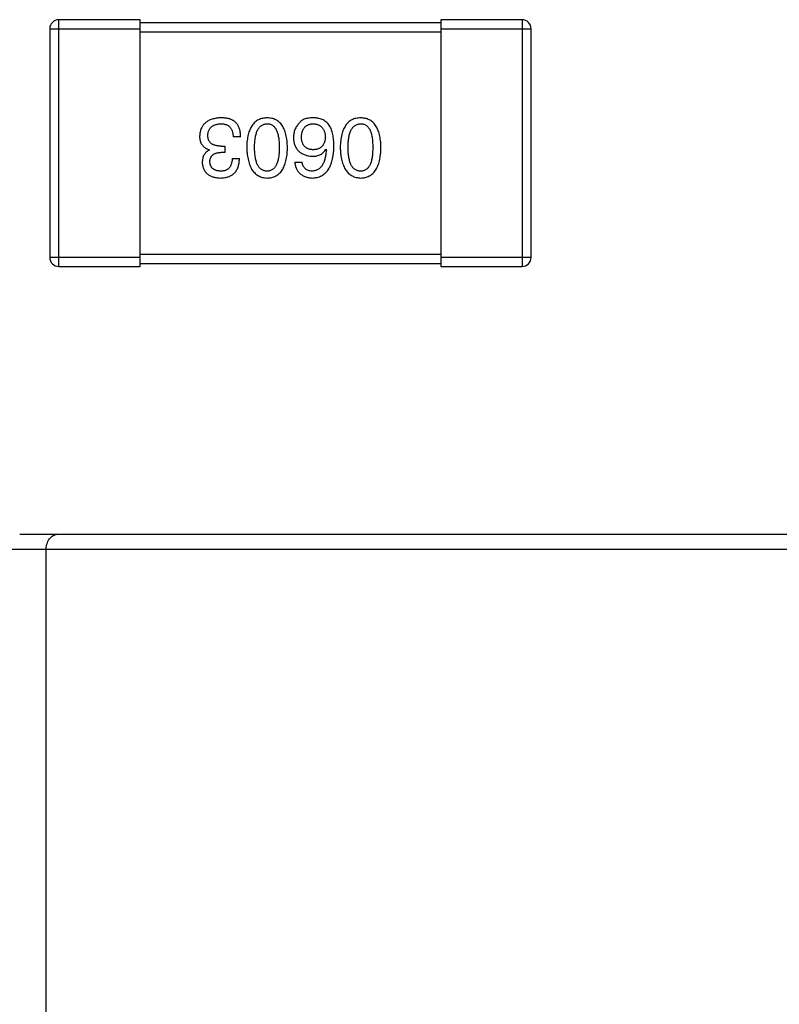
# Model space of a CAD drawing. Header units: millimetres. Extents: x 42 to 554, y 166 to 335.
# Tile 30 of 256: x 375.88 to 378.41, y 223.68 to 226.95. Entities that reach past the tile are written whole.
import ezdxf

# ---------------------------------------------------------------- set-up
doc = ezdxf.new("R2010")
doc.units = ezdxf.units.MM
doc.header["$LTSCALE"] = 30.734
doc.layers.get('0').update_dxf_attribs({"linetype": 'CONTINUOUS'})

msp = doc.modelspace()

# ---------------------------------------------------------------- linework, layer by layer
at = {"linetype": 'Continuous'}
for p, q in [((376.0137, 226.1293), (376.0137, 226.9493)), ((376.2837, 226.9493), (376.0137, 226.9493)), ((376.2837, 226.1293), (376.2837, 226.9493)), ((377.2837, 226.9393), (376.2837, 226.9393)), ((377.2837, 226.9493), (377.2837, 226.1293)), ((377.5537, 226.9493), (377.2837, 226.9493)), ((377.5537, 226.9493), (377.5537, 226.1293)), ((375.9837, 226.9193), (375.9837, 226.1593)), ((375.9837, 226.9193), (376.2837, 226.9193)), ((376.2837, 226.9093), (377.2837, 226.9093)), ((377.2837, 226.9193), (377.5837, 226.9193)), ((377.5837, 226.1593), (377.5837, 226.9193)), ((376.6184, 226.5597), (376.5933, 226.5597)), ((376.5146, 226.516), (376.5146, 226.517)), ((376.566, 226.5083), (376.5528, 226.5083)), ((376.5539, 226.5291), (376.566, 226.5291)), ((376.566, 226.5291), (376.566, 226.5083)), ((376.902, 226.5192), (376.903, 226.5181)), ((376.59, 226.4875), (376.614, 226.4875)), ((376.7981, 226.4755), (376.8222, 226.4755)), ((376.2837, 226.1593), (375.9837, 226.1593)), ((377.2837, 226.1693), (376.2837, 226.1693)), ((377.5837, 226.1593), (377.2837, 226.1593)), ((376.0137, 226.1293), (376.2837, 226.1293)), ((376.2837, 226.1393), (377.2837, 226.1393)), ((377.2837, 226.1293), (377.5537, 226.1293)), ((375.8837, 225.2395), (379.7837, 225.2395)), ((375.8337, 225.1895), (379.8337, 225.1895)), ((375.9719, 220.2895), (375.9719, 225.1895))]:
    msp.add_line(p, q, dxfattribs=at)
for centre, start, end in [((376.0137, 226.9193), 90, 180), ((377.5537, 226.9193), 0, 90), ((376.0137, 226.1593), 180, 270), ((377.5537, 226.1593), 270, 0)]:
    msp.add_arc(centre, 0.03, start, end, dxfattribs=at)
for points, knots in [([(376.5528, 226.6231), (376.5501, 226.6229), (376.5448, 226.6227), (376.537, 226.6218), (376.5298, 226.6203), (376.5231, 226.6185), (376.5168, 226.6163), (376.5111, 226.6135), (376.5059, 226.6104), (376.5011, 226.6068), (376.4969, 226.6027), (376.4932, 226.5982), (376.49, 226.5932), (376.4873, 226.5878), (376.4852, 226.5819), (376.4835, 226.5756), (376.4823, 226.5689), (376.482, 226.5643), (376.4818, 226.5619)], [0, 0, 0, 0, 0.078078, 0.151942, 0.221594, 0.28726, 0.350176, 0.409768, 0.467648, 0.523784, 0.578904, 0.634014, 0.689819, 0.746826, 0.805875, 0.867063, 0.931764, 1, 1, 1, 1]), ([(376.5889, 226.6165), (376.5878, 226.617), (376.5854, 226.6181), (376.5817, 226.6194), (376.5776, 226.6206), (376.5732, 226.6214), (376.5686, 226.6222), (376.5636, 226.6227), (376.5583, 226.623), (376.5547, 226.623), (376.5528, 226.6231)], [0, 0, 0, 0, 0.101955, 0.208983, 0.322698, 0.44339, 0.570851, 0.70629, 0.84885, 1, 1, 1, 1]), ([(376.6184, 226.5597), (376.6183, 226.5615), (376.6182, 226.5649), (376.6178, 226.5701), (376.6171, 226.5749), (376.6162, 226.5796), (376.6151, 226.584), (376.6138, 226.5881), (376.6123, 226.592), (376.6105, 226.5957), (376.6086, 226.5992), (376.6064, 226.6024), (376.604, 226.6054), (376.6015, 226.6081), (376.5986, 226.6106), (376.5956, 226.6128), (376.5924, 226.6148), (376.5901, 226.6159), (376.5889, 226.6165)], [0, 0, 0, 0, 0.078937, 0.154495, 0.226898, 0.296844, 0.363348, 0.427781, 0.48946, 0.549586, 0.607902, 0.664733, 0.720805, 0.776157, 0.831175, 0.886736, 0.943094, 1, 1, 1, 1]), ([(376.7061, 226.6231), (376.7034, 226.6229), (376.6983, 226.6227), (376.6908, 226.6215), (376.6838, 226.6194), (376.6772, 226.6167), (376.6712, 226.6131), (376.6657, 226.6088), (376.6607, 226.6037), (376.6562, 226.5979), (376.6522, 226.5913), (376.6487, 226.584), (376.6457, 226.576), (376.6432, 226.5672), (376.6412, 226.5576), (376.6398, 226.5473), (376.6387, 226.5363), (376.6385, 226.5286), (376.6383, 226.5247)], [0, 0, 0, 0, 0.059134, 0.115603, 0.169236, 0.221572, 0.273254, 0.32474, 0.377319, 0.431815, 0.488555, 0.548609, 0.612242, 0.680182, 0.75251, 0.829782, 0.91231, 1, 1, 1, 1]), ([(376.7738, 226.5247), (376.7737, 226.5286), (376.7734, 226.5363), (376.7724, 226.5473), (376.771, 226.5576), (376.7689, 226.5672), (376.7665, 226.576), (376.7634, 226.584), (376.76, 226.5914), (376.756, 226.5979), (376.7515, 226.6038), (376.7465, 226.6088), (376.741, 226.6131), (376.7349, 226.6167), (376.7284, 226.6194), (376.7214, 226.6215), (376.7139, 226.6227), (376.7087, 226.6229), (376.7061, 226.6231)], [0, 0, 0, 0, 0.087693, 0.170223, 0.247496, 0.319826, 0.387768, 0.451403, 0.511459, 0.568358, 0.622671, 0.675251, 0.726739, 0.778422, 0.830759, 0.884394, 0.940865, 1, 1, 1, 1]), ([(376.8134, 226.6067), (376.8119, 226.6049), (376.8088, 226.6015), (376.8047, 226.5959), (376.8014, 226.5901), (376.7985, 226.5841), (376.7964, 226.5777), (376.7949, 226.5712), (376.794, 226.5644), (376.7938, 226.5598), (376.7938, 226.5575)], [0, 0, 0, 0, 0.129393, 0.255335, 0.378531, 0.500878, 0.622934, 0.746191, 0.87096, 1, 1, 1, 1]), ([(376.8626, 226.6231), (376.8598, 226.6231), (376.8544, 226.6232), (376.8466, 226.6226), (376.8394, 226.6214), (376.8329, 226.6197), (376.827, 226.6173), (376.8218, 226.6144), (376.8172, 226.6109), (376.8147, 226.6081), (376.8134, 226.6067)], [0, 0, 0, 0, 0.156782, 0.301945, 0.436395, 0.561474, 0.678489, 0.78853, 0.894967, 1, 1, 1, 1]), ([(376.914, 226.5968), (376.9125, 226.5988), (376.9096, 226.6028), (376.9043, 226.608), (376.8987, 226.6124), (376.8924, 226.6161), (376.8857, 226.619), (376.8785, 226.6211), (376.8707, 226.6226), (376.8654, 226.6229), (376.8626, 226.6231)], [0, 0, 0, 0, 0.125033, 0.246266, 0.36603, 0.485265, 0.606781, 0.732144, 0.862551, 1, 1, 1, 1]), ([(377.017, 226.6231), (377.0143, 226.6229), (377.0091, 226.6227), (377.0016, 226.6215), (376.9946, 226.6194), (376.9881, 226.6167), (376.9821, 226.6131), (376.9765, 226.6088), (376.9715, 226.6037), (376.967, 226.5979), (376.9631, 226.5913), (376.9596, 226.584), (376.9566, 226.576), (376.9541, 226.5672), (376.9521, 226.5576), (376.9506, 226.5473), (376.9496, 226.5363), (376.9493, 226.5286), (376.9492, 226.5247)], [0, 0, 0, 0, 0.059134, 0.115603, 0.169236, 0.221572, 0.273254, 0.32474, 0.377319, 0.431815, 0.488555, 0.548609, 0.612242, 0.680182, 0.75251, 0.829782, 0.91231, 1, 1, 1, 1]), ([(377.0847, 226.5247), (377.0846, 226.5286), (377.0843, 226.5363), (377.0833, 226.5473), (377.0818, 226.5576), (377.0798, 226.5672), (377.0773, 226.576), (377.0743, 226.584), (377.0709, 226.5914), (377.0668, 226.5979), (377.0624, 226.6038), (377.0574, 226.6088), (377.0518, 226.6131), (377.0458, 226.6167), (377.0393, 226.6194), (377.0323, 226.6215), (377.0248, 226.6227), (377.0196, 226.6229), (377.017, 226.6231)], [0, 0, 0, 0, 0.087693, 0.170223, 0.247496, 0.319826, 0.387768, 0.451403, 0.511459, 0.568358, 0.622671, 0.675251, 0.726739, 0.778422, 0.830759, 0.884394, 0.940865, 1, 1, 1, 1]), ([(376.5091, 226.5651), (376.5092, 226.5666), (376.5094, 226.5695), (376.5102, 226.5736), (376.5112, 226.5774), (376.5125, 226.581), (376.5142, 226.5844), (376.516, 226.5875), (376.5183, 226.5902), (376.5208, 226.5928), (376.5237, 226.5951), (376.5268, 226.5971), (376.5302, 226.5988), (376.534, 226.6003), (376.538, 226.6014), (376.5423, 226.6024), (376.5469, 226.6031), (376.5501, 226.6033), (376.5517, 226.6034)], [0, 0, 0, 0, 0.068514, 0.133941, 0.195994, 0.255362, 0.312994, 0.369441, 0.424687, 0.480522, 0.537148, 0.594801, 0.654411, 0.716817, 0.781981, 0.850498, 0.923306, 1, 1, 1, 1]), ([(376.5517, 226.6034), (376.5534, 226.6034), (376.5566, 226.6033), (376.5612, 226.6028), (376.5655, 226.6019), (376.5695, 226.6007), (376.5732, 226.5992), (376.5766, 226.5973), (376.5796, 226.5951), (376.5824, 226.5925), (376.5848, 226.5896), (376.587, 226.5863), (376.5888, 226.5827), (376.5904, 226.5787), (376.5916, 226.5745), (376.5924, 226.5698), (376.5931, 226.5649), (376.5932, 226.5614), (376.5933, 226.5597)], [0, 0, 0, 0, 0.071272, 0.13882, 0.201858, 0.262757, 0.320043, 0.376709, 0.431462, 0.486034, 0.541209, 0.597703, 0.65589, 0.717768, 0.782056, 0.850407, 0.92277, 1, 1, 1, 1]), ([(376.6646, 226.5247), (376.6646, 226.5278), (376.6646, 226.5339), (376.6651, 226.5427), (376.6659, 226.5509), (376.6671, 226.5585), (376.6685, 226.5656), (376.6703, 226.572), (376.6723, 226.5779), (376.6748, 226.5831), (376.6776, 226.5878), (376.6807, 226.5918), (376.6841, 226.5953), (376.6878, 226.5981), (376.6919, 226.6004), (376.6964, 226.6021), (376.7011, 226.6031), (376.7044, 226.6033), (376.7061, 226.6034)], [0, 0, 0, 0, 0.094834, 0.184067, 0.267029, 0.344713, 0.417334, 0.484367, 0.546941, 0.604717, 0.65953, 0.710539, 0.759381, 0.806382, 0.853027, 0.900623, 0.949121, 1, 1, 1, 1]), ([(376.7061, 226.6034), (376.7077, 226.6033), (376.7109, 226.6032), (376.7156, 226.6023), (376.7199, 226.6008), (376.7238, 226.5985), (376.7275, 226.5958), (376.7309, 226.5923), (376.7339, 226.5883), (376.7365, 226.5836), (376.7389, 226.5784), (376.741, 226.5725), (376.7426, 226.566), (376.7441, 226.559), (376.7452, 226.5513), (376.7459, 226.543), (376.7464, 226.534), (376.7465, 226.5279), (376.7465, 226.5247)], [0, 0, 0, 0, 0.049766, 0.097012, 0.143225, 0.188786, 0.235079, 0.282962, 0.333687, 0.387747, 0.445963, 0.508657, 0.576545, 0.649868, 0.72822, 0.812712, 0.903543, 1, 1, 1, 1]), ([(376.82, 226.5586), (376.8201, 226.5603), (376.8203, 226.5637), (376.821, 226.5685), (376.8219, 226.5731), (376.8231, 226.5773), (376.8245, 226.5812), (376.8263, 226.5848), (376.8283, 226.5881), (376.8306, 226.5911), (376.8331, 226.5938), (376.8359, 226.5961), (376.839, 226.5982), (376.8423, 226.5999), (376.8459, 226.6012), (376.8498, 226.6023), (376.8539, 226.603), (376.8568, 226.6033), (376.8582, 226.6034)], [0, 0, 0, 0, 0.078863, 0.153308, 0.223539, 0.289857, 0.35341, 0.413572, 0.471721, 0.528235, 0.584279, 0.638781, 0.69466, 0.751251, 0.809198, 0.869697, 0.933318, 1, 1, 1, 1]), ([(376.8582, 226.6034), (376.8598, 226.6033), (376.8629, 226.6032), (376.8674, 226.6025), (376.8717, 226.6016), (376.8756, 226.6003), (376.8792, 226.5987), (376.8825, 226.5968), (376.8856, 226.5946), (376.8883, 226.5919), (376.8908, 226.5891), (376.8929, 226.5858), (376.8949, 226.5822), (376.8964, 226.5783), (376.8977, 226.5741), (376.8987, 226.5696), (376.8995, 226.5648), (376.8997, 226.5614), (376.8998, 226.5597)], [0, 0, 0, 0, 0.070403, 0.137196, 0.200053, 0.260887, 0.31876, 0.37535, 0.430743, 0.485927, 0.541678, 0.598832, 0.657726, 0.719441, 0.783504, 0.851852, 0.923533, 1, 1, 1, 1]), ([(376.9282, 226.5291), (376.9282, 226.5326), (376.9281, 226.5395), (376.9274, 226.5495), (376.9263, 226.5589), (376.9247, 226.5677), (376.9228, 226.5759), (376.9204, 226.5835), (376.9175, 226.5905), (376.9151, 226.5947), (376.914, 226.5968)], [0, 0, 0, 0, 0.151498, 0.29521, 0.430242, 0.557137, 0.677306, 0.790845, 0.898111, 1, 1, 1, 1]), ([(376.9754, 226.5247), (376.9755, 226.5278), (376.9755, 226.5339), (376.976, 226.5427), (376.9768, 226.5509), (376.9779, 226.5585), (376.9793, 226.5656), (376.9811, 226.572), (376.9832, 226.5779), (376.9857, 226.5831), (376.9884, 226.5878), (376.9915, 226.5918), (376.9949, 226.5953), (376.9987, 226.5981), (377.0028, 226.6004), (377.0072, 226.6021), (377.012, 226.6031), (377.0153, 226.6033), (377.017, 226.6034)], [0, 0, 0, 0, 0.094834, 0.184067, 0.267029, 0.344713, 0.417334, 0.484367, 0.546941, 0.604717, 0.65953, 0.710539, 0.759381, 0.806382, 0.853027, 0.900623, 0.949121, 1, 1, 1, 1]), ([(377.017, 226.6034), (377.0186, 226.6033), (377.0218, 226.6032), (377.0264, 226.6023), (377.0308, 226.6008), (377.0347, 226.5985), (377.0384, 226.5958), (377.0418, 226.5923), (377.0447, 226.5883), (377.0474, 226.5836), (377.0498, 226.5784), (377.0519, 226.5725), (377.0535, 226.566), (377.055, 226.559), (377.0561, 226.5513), (377.0568, 226.543), (377.0573, 226.534), (377.0574, 226.5279), (377.0574, 226.5247)], [0, 0, 0, 0, 0.049766, 0.097012, 0.143225, 0.188786, 0.235079, 0.282962, 0.333687, 0.387747, 0.445963, 0.508657, 0.576545, 0.649868, 0.72822, 0.812712, 0.903543, 1, 1, 1, 1]), ([(376.4818, 226.5619), (376.4818, 226.5604), (376.4818, 226.5576), (376.4823, 226.5536), (376.4828, 226.5497), (376.4838, 226.546), (376.4849, 226.5425), (376.4863, 226.5392), (376.488, 226.5361), (376.4899, 226.5331), (376.4921, 226.5304), (376.4946, 226.5279), (376.4973, 226.5256), (376.5002, 226.5235), (376.5035, 226.5216), (376.5069, 226.5198), (376.5107, 226.5183), (376.5133, 226.5175), (376.5146, 226.517)], [0, 0, 0, 0, 0.071215, 0.138707, 0.20396, 0.266995, 0.327734, 0.387609, 0.445602, 0.503345, 0.561136, 0.618597, 0.677672, 0.738255, 0.799989, 0.863961, 0.930555, 1, 1, 1, 1]), ([(376.5539, 226.5291), (376.5521, 226.5291), (376.5486, 226.5291), (376.5435, 226.5296), (376.5388, 226.5302), (376.5344, 226.5313), (376.5303, 226.5325), (376.5266, 226.534), (376.5233, 226.5359), (376.5203, 226.538), (376.5177, 226.5404), (376.5154, 226.5431), (376.5134, 226.5461), (376.5118, 226.5494), (376.5106, 226.5529), (376.5097, 226.5567), (376.5092, 226.5608), (376.5091, 226.5637), (376.5091, 226.5651)], [0, 0, 0, 0, 0.082495, 0.159728, 0.232496, 0.300725, 0.365163, 0.425859, 0.483728, 0.538892, 0.592921, 0.646195, 0.699968, 0.754746, 0.811387, 0.870806, 0.933482, 1, 1, 1, 1]), ([(376.7938, 226.5575), (376.7939, 226.5551), (376.7941, 226.5506), (376.7951, 226.5439), (376.7965, 226.5377), (376.7983, 226.5319), (376.8006, 226.5265), (376.8035, 226.5216), (376.8066, 226.517), (376.8104, 226.5129), (376.8145, 226.5092), (376.8191, 226.5059), (376.8242, 226.5031), (376.8297, 226.5006), (376.8356, 226.4986), (376.842, 226.497), (376.8489, 226.4958), (376.8536, 226.4954), (376.8561, 226.4952)], [0, 0, 0, 0, 0.071527, 0.139094, 0.20346, 0.264939, 0.323904, 0.381383, 0.437591, 0.493343, 0.549401, 0.606085, 0.664838, 0.725424, 0.788712, 0.855452, 0.925772, 1, 1, 1, 1]), ([(376.8593, 226.517), (376.8578, 226.5171), (376.8549, 226.5173), (376.8507, 226.5179), (376.8467, 226.5187), (376.843, 226.52), (376.8395, 226.5215), (376.8364, 226.5233), (376.8335, 226.5255), (376.8309, 226.5279), (376.8286, 226.5307), (376.8264, 226.5338), (376.8247, 226.5372), (376.8232, 226.5409), (376.822, 226.5449), (376.821, 226.5492), (376.8203, 226.5538), (376.8201, 226.5569), (376.82, 226.5586)], [0, 0, 0, 0, 0.069884, 0.136529, 0.199638, 0.259844, 0.317774, 0.374356, 0.430026, 0.485148, 0.5409, 0.597889, 0.657472, 0.718614, 0.783613, 0.85129, 0.923712, 1, 1, 1, 1]), ([(376.8998, 226.5597), (376.8997, 226.558), (376.8994, 226.5547), (376.8988, 226.55), (376.8977, 226.5456), (376.8965, 226.5415), (376.895, 226.5377), (376.8931, 226.5342), (376.891, 226.531), (376.8886, 226.5282), (376.8859, 226.5257), (376.8829, 226.5235), (376.8797, 226.5216), (376.8762, 226.5201), (376.8724, 226.5188), (376.8683, 226.5179), (376.8639, 226.5172), (376.8609, 226.5171), (376.8593, 226.517)], [0, 0, 0, 0, 0.076072, 0.148369, 0.216753, 0.281358, 0.342792, 0.401604, 0.458929, 0.514444, 0.569818, 0.625343, 0.681554, 0.739608, 0.800134, 0.863477, 0.929547, 1, 1, 1, 1]), ([(376.5146, 226.516), (376.5127, 226.515), (376.5089, 226.5131), (376.504, 226.5094), (376.4998, 226.5051), (376.4964, 226.5002), (376.4938, 226.4946), (376.4919, 226.4884), (376.4907, 226.4816), (376.4906, 226.4769), (376.4905, 226.4744)], [0, 0, 0, 0, 0.125227, 0.244792, 0.361427, 0.478215, 0.59667, 0.722058, 0.856314, 1, 1, 1, 1]), ([(376.5157, 226.4766), (376.5158, 226.4779), (376.5159, 226.4803), (376.5164, 226.4838), (376.5172, 226.487), (376.5183, 226.49), (376.5197, 226.4929), (376.5214, 226.4954), (376.5233, 226.4978), (376.5255, 226.4999), (376.528, 226.5018), (376.5307, 226.5034), (376.5337, 226.5048), (376.537, 226.506), (376.5406, 226.5069), (376.5444, 226.5076), (376.5485, 226.5081), (376.5514, 226.5082), (376.5528, 226.5083)], [0, 0, 0, 0, 0.067741, 0.131599, 0.192143, 0.249977, 0.306453, 0.361639, 0.416449, 0.471489, 0.527582, 0.584873, 0.644974, 0.70814, 0.77492, 0.845909, 0.920585, 1, 1, 1, 1]), ([(376.6383, 226.5247), (376.6385, 226.5207), (376.6388, 226.5129), (376.64, 226.5016), (376.6416, 226.491), (376.6436, 226.4812), (376.6462, 226.4722), (376.6492, 226.4639), (376.6527, 226.4564), (376.6567, 226.4496), (376.6612, 226.4436), (376.6662, 226.4383), (376.6717, 226.4338), (376.6776, 226.4301), (376.6841, 226.4272), (376.691, 226.425), (376.6984, 226.4235), (376.7035, 226.4232), (376.7061, 226.4231)], [0, 0, 0, 0, 0.088475, 0.171606, 0.249595, 0.322626, 0.391327, 0.455765, 0.516374, 0.573675, 0.628522, 0.681161, 0.732559, 0.783563, 0.83504, 0.887639, 0.942585, 1, 1, 1, 1]), ([(376.7061, 226.446), (376.7044, 226.4461), (376.7011, 226.4462), (376.6964, 226.4471), (376.6919, 226.4486), (376.6878, 226.4508), (376.6841, 226.4537), (376.6806, 226.457), (376.6776, 226.4611), (376.6748, 226.4657), (376.6724, 226.471), (376.6702, 226.4769), (376.6685, 226.4833), (376.667, 226.4904), (376.6659, 226.4981), (376.6651, 226.5064), (376.6646, 226.5154), (376.6646, 226.5215), (376.6646, 226.5247)], [0, 0, 0, 0, 0.050604, 0.098688, 0.145699, 0.191791, 0.238625, 0.286717, 0.337546, 0.391814, 0.449755, 0.512106, 0.579685, 0.652048, 0.730262, 0.814146, 0.904281, 1, 1, 1, 1]), ([(376.7061, 226.4231), (376.7087, 226.4232), (376.7139, 226.4234), (376.7214, 226.4247), (376.7284, 226.4268), (376.735, 226.4297), (376.741, 226.4333), (376.7465, 226.4378), (376.7515, 226.443), (376.756, 226.4491), (376.76, 226.4558), (376.7634, 226.4634), (376.7665, 226.4717), (376.7689, 226.4808), (376.771, 226.4907), (376.7724, 226.5013), (376.7734, 226.5128), (376.7737, 226.5206), (376.7738, 226.5247)], [0, 0, 0, 0, 0.057911, 0.113262, 0.165956, 0.217443, 0.268511, 0.319665, 0.372, 0.426129, 0.483365, 0.543779, 0.607756, 0.676562, 0.749704, 0.827713, 0.911177, 1, 1, 1, 1]), ([(376.7465, 226.5247), (376.7465, 226.5215), (376.7464, 226.5154), (376.7459, 226.5064), (376.7452, 226.4981), (376.7441, 226.4904), (376.7426, 226.4834), (376.741, 226.4769), (376.7389, 226.471), (376.7365, 226.4658), (376.7339, 226.4611), (376.7309, 226.4571), (376.7275, 226.4537), (376.7239, 226.4508), (376.7199, 226.4486), (376.7156, 226.4471), (376.7109, 226.4462), (376.7077, 226.4461), (376.7061, 226.446)], [0, 0, 0, 0, 0.096452, 0.187278, 0.271765, 0.350519, 0.423437, 0.491321, 0.554011, 0.612224, 0.666281, 0.717003, 0.764884, 0.811423, 0.856783, 0.902993, 0.950236, 1, 1, 1, 1]), ([(376.8561, 226.4231), (376.8589, 226.4232), (376.8644, 226.4236), (376.8724, 226.425), (376.8799, 226.4273), (376.8868, 226.4304), (376.8933, 226.4342), (376.8991, 226.4389), (376.9045, 226.4444), (376.9092, 226.4507), (376.9135, 226.4577), (376.9172, 226.4656), (376.9204, 226.4742), (376.923, 226.4837), (376.9252, 226.4939), (376.9267, 226.5049), (376.9278, 226.5167), (376.9281, 226.5249), (376.9282, 226.5291)], [0, 0, 0, 0, 0.058957, 0.115262, 0.16907, 0.221312, 0.273147, 0.324961, 0.377649, 0.432026, 0.488925, 0.549039, 0.612912, 0.680653, 0.753056, 0.830314, 0.912483, 1, 1, 1, 1]), ([(376.8561, 226.4952), (376.8587, 226.4953), (376.8638, 226.4954), (376.8711, 226.4965), (376.8778, 226.4984), (376.8839, 226.501), (376.8894, 226.5044), (376.8943, 226.5086), (376.8986, 226.5136), (376.9008, 226.5173), (376.902, 226.5192)], [0, 0, 0, 0, 0.144617, 0.279572, 0.40596, 0.526097, 0.64389, 0.760003, 0.877724, 1, 1, 1, 1]), ([(376.903, 226.5181), (376.9028, 226.5153), (376.9025, 226.5098), (376.9014, 226.5019), (376.9001, 226.4944), (376.8986, 226.4875), (376.8967, 226.4811), (376.8945, 226.4753), (376.892, 226.4699), (376.8893, 226.4651), (376.8861, 226.4609), (376.8828, 226.4571), (376.8791, 226.4539), (376.875, 226.4513), (376.8707, 226.4491), (376.8661, 226.4476), (376.8612, 226.4464), (376.8578, 226.4461), (376.8561, 226.446)], [0, 0, 0, 0, 0.089218, 0.173709, 0.252753, 0.326963, 0.397099, 0.462534, 0.524018, 0.582178, 0.637235, 0.689955, 0.741228, 0.791618, 0.841661, 0.892925, 0.945259, 1, 1, 1, 1]), ([(376.9492, 226.5247), (376.9494, 226.5207), (376.9497, 226.5129), (376.9509, 226.5016), (376.9525, 226.491), (376.9545, 226.4812), (376.957, 226.4722), (376.9601, 226.4639), (376.9636, 226.4564), (376.9676, 226.4496), (376.9721, 226.4436), (376.9771, 226.4383), (376.9825, 226.4338), (376.9885, 226.4301), (376.9949, 226.4272), (377.0018, 226.425), (377.0092, 226.4235), (377.0143, 226.4232), (377.017, 226.4231)], [0, 0, 0, 0, 0.088475, 0.171606, 0.249595, 0.322626, 0.391327, 0.455765, 0.516374, 0.573675, 0.628522, 0.681161, 0.732559, 0.783563, 0.83504, 0.887639, 0.942585, 1, 1, 1, 1]), ([(377.017, 226.446), (377.0153, 226.4461), (377.012, 226.4462), (377.0072, 226.4471), (377.0028, 226.4486), (376.9987, 226.4508), (376.995, 226.4537), (376.9915, 226.457), (376.9884, 226.4611), (376.9856, 226.4657), (376.9832, 226.471), (376.9811, 226.4769), (376.9794, 226.4833), (376.9779, 226.4904), (376.9768, 226.4981), (376.976, 226.5064), (376.9755, 226.5154), (376.9755, 226.5215), (376.9754, 226.5247)], [0, 0, 0, 0, 0.050604, 0.098688, 0.145699, 0.191791, 0.238625, 0.286717, 0.337546, 0.391814, 0.449755, 0.512106, 0.579685, 0.652048, 0.730262, 0.814146, 0.904281, 1, 1, 1, 1]), ([(377.017, 226.4231), (377.0196, 226.4232), (377.0248, 226.4234), (377.0323, 226.4247), (377.0393, 226.4268), (377.0458, 226.4297), (377.0519, 226.4333), (377.0574, 226.4378), (377.0624, 226.443), (377.0668, 226.4491), (377.0709, 226.4558), (377.0743, 226.4634), (377.0773, 226.4717), (377.0798, 226.4808), (377.0818, 226.4907), (377.0833, 226.5013), (377.0843, 226.5128), (377.0846, 226.5206), (377.0847, 226.5247)], [0, 0, 0, 0, 0.057911, 0.113262, 0.165956, 0.217443, 0.268511, 0.319665, 0.372, 0.426129, 0.483365, 0.543779, 0.607756, 0.676562, 0.749704, 0.827713, 0.911177, 1, 1, 1, 1]), ([(377.0574, 226.5247), (377.0574, 226.5215), (377.0573, 226.5154), (377.0568, 226.5064), (377.0561, 226.4981), (377.055, 226.4904), (377.0535, 226.4834), (377.0519, 226.4769), (377.0498, 226.471), (377.0474, 226.4658), (377.0447, 226.4611), (377.0418, 226.4571), (377.0384, 226.4537), (377.0347, 226.4508), (377.0307, 226.4486), (377.0264, 226.4471), (377.0218, 226.4462), (377.0186, 226.4461), (377.017, 226.446)], [0, 0, 0, 0, 0.096452, 0.187278, 0.271765, 0.350519, 0.423437, 0.491321, 0.554011, 0.612224, 0.666281, 0.717003, 0.764884, 0.811423, 0.856783, 0.902993, 0.950236, 1, 1, 1, 1]), ([(376.5517, 226.446), (376.5504, 226.4461), (376.5477, 226.4462), (376.5438, 226.4467), (376.5402, 226.4474), (376.5368, 226.4482), (376.5337, 226.4494), (376.5308, 226.4508), (376.5281, 226.4523), (376.5258, 226.4542), (376.5236, 226.4562), (376.5218, 226.4585), (376.5201, 226.4609), (376.5187, 226.4636), (376.5176, 226.4666), (376.5167, 226.4697), (376.516, 226.4731), (376.5158, 226.4754), (376.5157, 226.4766)], [0, 0, 0, 0, 0.078051, 0.151197, 0.220412, 0.286742, 0.34933, 0.409464, 0.467368, 0.52298, 0.578639, 0.633998, 0.690142, 0.746855, 0.805868, 0.867776, 0.932345, 1, 1, 1, 1]), ([(376.5507, 226.4231), (376.5532, 226.4231), (376.5581, 226.4233), (376.5651, 226.4242), (376.5718, 226.4255), (376.5779, 226.4274), (376.5836, 226.4297), (376.5888, 226.4325), (376.5935, 226.4358), (376.5977, 226.4397), (376.6015, 226.4439), (376.6047, 226.4488), (376.6075, 226.4541), (376.6098, 226.4598), (376.6116, 226.4661), (376.6129, 226.4728), (376.6138, 226.48), (376.614, 226.485), (376.614, 226.4875)], [0, 0, 0, 0, 0.073232, 0.142595, 0.207997, 0.270074, 0.329156, 0.386529, 0.441846, 0.496976, 0.551877, 0.607941, 0.665637, 0.725446, 0.788542, 0.855101, 0.925196, 1, 1, 1, 1]), ([(376.59, 226.4875), (376.5899, 226.4859), (376.5898, 226.4826), (376.5892, 226.4779), (376.5884, 226.4735), (376.5873, 226.4694), (376.5859, 226.4657), (376.5842, 226.4623), (376.5822, 226.4591), (376.5799, 226.4564), (376.5774, 226.4539), (376.5746, 226.4518), (376.5714, 226.45), (376.568, 226.4485), (376.5644, 226.4474), (376.5604, 226.4466), (376.5562, 226.4461), (376.5532, 226.446), (376.5517, 226.446)], [0, 0, 0, 0, 0.078134, 0.15164, 0.221358, 0.286689, 0.348614, 0.407697, 0.464247, 0.520153, 0.574432, 0.629291, 0.684538, 0.742032, 0.801329, 0.863637, 0.930123, 1, 1, 1, 1]), ([(376.7981, 226.4755), (376.7984, 226.4735), (376.7989, 226.4696), (376.8002, 226.464), (376.8017, 226.4587), (376.8037, 226.4538), (376.806, 226.4492), (376.8088, 226.4451), (376.8118, 226.4412), (376.8153, 226.4377), (376.8191, 226.4346), (376.8233, 226.4319), (376.8279, 226.4295), (376.8328, 226.4275), (376.8381, 226.4258), (376.8438, 226.4245), (376.8498, 226.4236), (376.8539, 226.4232), (376.8561, 226.4231)], [0, 0, 0, 0, 0.06947, 0.136096, 0.199592, 0.260665, 0.319672, 0.377156, 0.433415, 0.489984, 0.546535, 0.604276, 0.663499, 0.725182, 0.788953, 0.855683, 0.926216, 1, 1, 1, 1]), ([(376.8561, 226.446), (376.8538, 226.4461), (376.8495, 226.4462), (376.8433, 226.4477), (376.8379, 226.45), (376.8332, 226.4532), (376.8293, 226.4575), (376.8261, 226.4627), (376.8237, 226.4688), (376.8227, 226.4732), (376.8222, 226.4755)], [0, 0, 0, 0, 0.136586, 0.261496, 0.378089, 0.490612, 0.605522, 0.725767, 0.8561, 1, 1, 1, 1]), ([(376.4905, 226.4744), (376.4907, 226.4724), (376.491, 226.4685), (376.4921, 226.4629), (376.4936, 226.4577), (376.4954, 226.4528), (376.4977, 226.4483), (376.5005, 226.4441), (376.5036, 226.4403), (376.5072, 226.4369), (376.5112, 226.4338), (376.5156, 226.4312), (376.5204, 226.4289), (376.5257, 226.427), (376.5313, 226.4254), (376.5374, 226.4243), (376.5439, 226.4234), (376.5484, 226.4232), (376.5507, 226.4231)], [0, 0, 0, 0, 0.067521, 0.132139, 0.193339, 0.252064, 0.309083, 0.364848, 0.420021, 0.475612, 0.532002, 0.589602, 0.649896, 0.712634, 0.778603, 0.848416, 0.922155, 1, 1, 1, 1]), ([(375.9719, 225.1895), (375.9719, 225.1967), (375.9743, 225.2104), (375.9841, 225.2269), (375.9974, 225.2371), (376.0076, 225.2395), (376.0124, 225.2395)], [0, 0, 0, 0, 0.306951, 0.572802, 0.797544, 1, 1, 1, 1])]:
    msp.add_open_spline(points, degree=3, knots=knots, dxfattribs=at)

doc.saveas('drawing.dxf')
